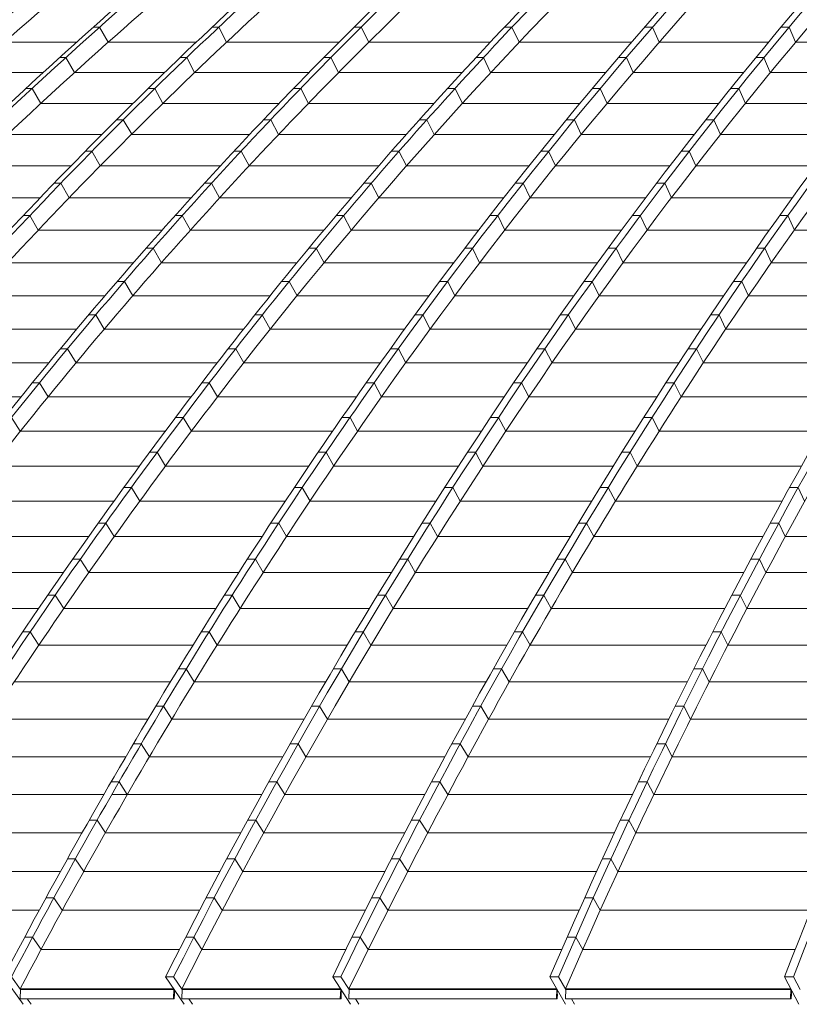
# Model space of a CAD drawing. Header units: millimetres. Extents: x 614675 to 1010864, y -150593 to -87691.
# Tile 72 of 194: x 810256 to 813678, y -108002 to -103678. Entities that reach past the tile are written whole.
import ezdxf

# ---------------------------------------------------------------- set-up
doc = ezdxf.new("R2010")
doc.units = ezdxf.units.MM
doc.header["$LTSCALE"] = 0.05
doc.layers.get('0').update_dxf_attribs({"lineweight": 0})
doc.layers.add('GLASS 2', color=8, linetype='Continuous', lineweight=0)

# ---------------------------------------------------------------- blocks, each defined once
blk = doc.blocks.new('A$C48F46CC2')
at = {"layer": 'GLASS 2', "elevation": -4196.2}
for points in [[(-15779, -9662, -0.18771), (395, -1055.3)], [(979.3, -1055.3, 0.046454), (-2258.7, -1837.6, 0.041974), (-5124, -3098.4, 0.039159), (-7807.8, -4847.9, 0.037023), (-10245.9, -7053.3, 0.035844), (-12394.5, -9662)], [(1174.4, -1055.3, 0.047374), (-1992.5, -1837.6, 0.042567), (-4795.8, -3098.4, 0.040333), (-7417.4, -4847.9, 0.038015), (-9808, -7053.3, 0.035685), (-11910.7, -9662)], [(1200.2, -1055.3, 0.047374), (-1966.7, -1837.6, 0.042567), (-4769.9, -3098.4, 0.040333), (-7391.5, -4847.9, 0.038015), (-9782.1, -7053.3, 0.035685), (-11884.9, -9662)], [(1423, -1055.3, 0.048308), (-1674.5, -1837.6, 0.043228), (-4415.4, -3098.4, 0.039953), (-6982.1, -4847.9, 0.037282), (-9315, -7053.3, 0.035508), (-11370.4, -9662)], [(1460.1, -1055.3, 0.050801), (-1463.2, -1837.6, 0.044807), (-4050.8, -3098.4, 0.041478), (-6470.7, -4847.9, 0.038141), (-8677.4, -7053.3, 0.034979), (-10618.4, -9662)], [(1594.5, -1055.3, 0.05323), (-1173.5, -1837.6, 0.046298), (-3623.6, -3098.4, 0.042138), (-5915, -4847.9, 0.038087), (-8004.4, -7053.3, 0.03439), (-9842.3, -9662)], [(1625.6, -1055.3, 0.053231), (-1142.4, -1837.6, 0.046299), (-3592.5, -3098.4, 0.042139), (-5883.8, -4847.9, 0.038087), (-7973.3, -7053.3, 0.03439), (-9811.2, -9662)], [(1768, -1055.3, 0.056039), (-835.4, -1837.6, 0.047917), (-3139.9, -3098.4, 0.042752), (-5295, -4847.9, 0.037893), (-7260.3, -7053.3, 0.033634), (-8988.9, -9662)], [(1809.8, -1055.3, 0.059928), (-588.5, -1837.6, 0.050008), (-2710.6, -3098.4, 0.042466), (-4698.3, -4847.9, 0.036488), (-6504.1, -7053.3, 0.03248), (-8095.5, -9662)], [(2087.2, -1055.3, 0.061936), (-213.7, -1837.6, 0.050937), (-2250.3, -3098.4, 0.043534), (-4155, -4847.9, 0.037088), (-5891.9, -7053.3, 0.031856), (-7419.7, -9662)], [(2122.8, -1055.3, 0.061935), (-178.1, -1837.6, 0.050937), (-2214.7, -3098.4, 0.043536), (-4119.4, -4847.9, 0.037089), (-5856.3, -7053.3, 0.031857), (-7384.1, -9662)], [(2420.5, -1055.3, 0.064033), (215.6, -1837.6, 0.051922), (-1735.3, -3098.4, 0.042903), (-3562.3, -4847.9, 0.0359), (-5222.9, -7053.3, 0.031172), (-6685.9, -9662)], [(2468.6, -1055.3, 0.069507), (492.9, -1837.6, 0.05401), (-1255.9, -3098.4, 0.043608), (-2891.4, -4847.9, 0.035415), (-4382.8, -7053.3, 0.029326), (-5694.6, -9662)], [(2640.4, -1055.3, 0.074832), (863.3, -1837.6, 0.055576), (-709.8, -3098.4, 0.043071), (-2180.9, -4847.9, 0.033892), (-3522.4, -7053.3, 0.027439), (-4702.4, -9662)], [(2679.7, -1055.3, 0.074834), (902.5, -1837.6, 0.055579), (-670.6, -3098.4, 0.04307), (-2141.7, -4847.9, 0.033892), (-3483.2, -7053.3, 0.027439), (-4663.2, -9662)], [(437.2, -1137.9, 0.039031), (-2283.5, -1837.6, 0.041973), (-5148.7, -3098.4, 0.039281), (-7831.8, -4847.9, 0.037158), (-10270.7, -7053.3, 0.035844), (-12419.3, -9662)], [(962, -1137.9, 0.0412), (-1647.6, -1837.6, 0.043228), (-4388.5, -3098.4, 0.040078), (-6954.5, -4847.9, 0.037418), (-9288.1, -7053.3, 0.035508), (-11343.4, -9662)], [(962.1, -1137.9, 0.042487), (-1492.4, -1837.6, 0.044807), (-4080, -3098.4, 0.041477), (-6499.9, -4847.9, 0.038141), (-8706.6, -7053.3, 0.034979), (-10647.6, -9662)], [(1392.3, -1137.9, 0.047911), (-802.6, -1837.6, 0.047918), (-3107.1, -3098.4, 0.042752), (-5262.2, -4847.9, 0.037893), (-7227.4, -7053.3, 0.033634), (-8956.1, -9662)], [(1391.6, -1137.9, 0.050186), (-623.3, -1837.6, 0.050008), (-2745.4, -3098.4, 0.042596), (-4732.6, -4847.9, 0.036624), (-6538.9, -7053.3, 0.03248), (-8130.3, -9662)], [(2114.3, -1137.9, 0.055235), (252, -1837.6, 0.051921), (-1699, -3098.4, 0.043033), (-3525.4, -4847.9, 0.036034), (-5186.5, -7053.3, 0.031172), (-6649.5, -9662)], [(2114, -1137.9, 0.057888), (455, -1837.6, 0.05401), (-1293.9, -3098.4, 0.043608), (-2929.4, -4847.9, 0.035414), (-4420.8, -7053.3, 0.029326), (-5732.6, -9662)], [(1832, -1203.2, 0.054713), (-164.7, -1915.5, 0.05094), (-2194.9, -3172.3, 0.043536), (-4093.5, -4916.2, 0.037089), (-5824.8, -7114.5, 0.031745), (-7348, -9714.9)], [(1301, -1252.1, 0.0479), (-575, -1915.5, 0.050007), (-2690.3, -3172.3, 0.043358), (-4668.1, -4916.2, 0.037419), (-6471.6, -7114.5, 0.032414), (-8057.9, -9714.9)], [(1968.5, -1277.7, 0.052863), (504.4, -1915.5, 0.05401), (-1238.8, -3172.3, 0.043608), (-2869.1, -4916.2, 0.035415), (-4355.7, -7114.5, 0.029237), (-5663.6, -9714.9)], [(-89.6, -1547.5, 0.020585), (-1126.3, -1915.5, 0.046298), (-3568.6, -3172.3, 0.042138), (-5852.6, -4916.2, 0.038087), (-7935.3, -7114.5, 0.034244), (-9767.8, -9714.9)], [(-1065.6, -1632.8, 0.013612), (-1948.2, -1915.5, 0.042568), (-4742.6, -3172.3, 0.040333), (-7355.8, -4916.2, 0.038016), (-9738.8, -7114.5, 0.035579), (-11835.2, -9714.9)], [(-613.2, -1626.9, 0.014968), (-1446.2, -1915.5, 0.044807), (-4025.5, -3172.3, 0.041477), (-6437.6, -4916.2, 0.038788), (-8637.3, -7114.5, 0.034841), (-10572.5, -9714.9)], [(-1775.2, -1763.1, 0.006913), (-2240.5, -1915.5, 0.041972), (-5096.5, -3172.3, 0.040001), (-7766.9, -4916.2, 0.037946), (-10201.9, -7114.5, 0.035806), (-12343.8, -9714.9)], [(645.2, -1733.5, 0.011823), (265.1, -1915.5, 0.051924), (-1679.7, -3172.3, 0.043673), (-3498.1, -4916.2, 0.036691), (-5156.1, -7114.5, 0.014988), (-5911.6, -8366.6, 0.013115), (-6615, -9714.9)], [(-785, -1914.4, 0.000061), (-787.6, -1915.5, 0.047917), (-3084.7, -3172.3, 0.042751), (-5232.8, -4916.2, 0.037892), (-7191.8, -7114.5, 0.033527), (-8915.2, -9714.9)], [(-2342.5, -2189.5, 0.03225), (-4361.4, -3172.3, 0.04069), (-6916, -4916.2, 0.038083), (-9245.4, -7114.5, 0.035317), (-11294.9, -9714.9)], [(-7382.8, -9758.8), (-8055.8, -9758.8, -0.424274), (-8057.8, -9756.7), (-8056.4, -9717)], [(-6650.6, -9758.8), (-7346.4, -9758.8, -0.428022), (-7348.4, -9756.7), (-7346.5, -9717)], [(-5701.5, -9758.8), (-6613.4, -9758.8, -0.427687), (-6615.4, -9756.7), (-6613.6, -9717)], [(-7384.4, -9757.1, 0.959558), (-7381.1, -9757.2)], [(-7383.8, -9757.1, 1.002755), (-7381.8, -9757.1)], [(-6652.3, -9757.1, 0.959558), (-6648.9, -9757.2)], [(-6651.6, -9757.1, 1.002755), (-6649.6, -9757.1)], [(-5703.2, -9757.1, 0.959558), (-5699.8, -9757.2)], [(-5702.5, -9757.1, 1.002755), (-5700.5, -9757.1)], [(-5664.4, -9756.7, 0.429754), (-5662.4, -9758.8)], [(-4675.8, -9757.1, 0.959558), (-4672.4, -9757.2)], [(-4675.1, -9757.1, 1.002755), (-4673.1, -9757.1)]]:
    blk.add_lwpolyline(points, format="xyb", dxfattribs=at)
for points in [[(-7709.4, -5490.9), (-7736.5, -5490.9)], [(-7671, -5557.1), (-7709.4, -5490.9)], [(-7185.7, -5490.9), (-7215, -5490.9)], [(-7151.7, -5557.1), (-7185.7, -5490.9)], [(-6560.8, -5490.9), (-6591.9, -5490.9)], [(-6527.4, -5557.1), (-6560.8, -5490.9)], [(-5898.8, -5490.9), (-5931.7, -5490.9)], [(-5867.4, -5557.1), (-5898.8, -5490.9)], [(-5281.7, -5490.9), (-5316.4, -5490.9)], [(-5281.7, -5490.9), (-5252.2, -5557.1)], [(-4681.9, -5490.9), (-4717.5, -5490.9)], [(-4681.9, -5490.9), (-4654.1, -5557.1)], [(-7810.3, -5557.1), (-8128.2, -5557.1)], [(-7284.9, -5557.1), (-7671, -5557.1)], [(-6658.1, -5557.1), (-7151.7, -5557.1)], [(-5994, -5557.1), (-6527.4, -5557.1)], [(-5373.6, -5557.1), (-5867.4, -5557.1)], [(-4772.5, -5557.1), (-5252.2, -5557.1)], [(-4151.4, -5557.1), (-4654.1, -5557.1)], [(-7858, -5624.7), (-7885, -5624.7)], [(-7819.4, -5690.5), (-7858, -5624.7)], [(-7326.3, -5624.7), (-7355.6, -5624.7)], [(-7291.9, -5690.5), (-7326.3, -5624.7)], [(-6694, -5624.7), (-6725.1, -5624.7)], [(-6660.1, -5690.5), (-6694, -5624.7)], [(-6024.1, -5624.7), (-6057, -5624.7)], [(-5992.3, -5690.5), (-6024.1, -5624.7)], [(-5396.7, -5624.7), (-5431.5, -5624.7)], [(-5396.7, -5624.7), (-5367.2, -5690.5)], [(-4792.6, -5624.7), (-4828.2, -5624.7)], [(-4792.6, -5624.7), (-4764.6, -5690.5)], [(-7957, -5690.5), (-8280, -5690.5)], [(-7423.8, -5690.5), (-7819.4, -5690.5)], [(-6789.7, -5690.5), (-7291.9, -5690.5)], [(-6117.7, -5690.5), (-6660.1, -5690.5)], [(-5487.3, -5690.5), (-5992.3, -5690.5)], [(-4882, -5690.5), (-5367.2, -5690.5)], [(-4256, -5690.5), (-4764.6, -5690.5)], [(-8005.7, -5760.2), (-8032.6, -5760.2)], [(-7966.8, -5825.5), (-8005.7, -5760.2)], [(-7466.1, -5760.2), (-7495.3, -5760.2)], [(-7431.3, -5825.5), (-7466.1, -5760.2)], [(-6826.3, -5760.2), (-6857.5, -5760.2)], [(-6792.1, -5825.5), (-6826.3, -5760.2)], [(-6148.6, -5760.2), (-6181.5, -5760.2)], [(-6148.6, -5760.2), (-6116.4, -5825.5)], [(-5511.1, -5760.2), (-5545.9, -5760.2)], [(-5511.1, -5760.2), (-5481.5, -5825.5)], [(-4902.8, -5760.2), (-4938.4, -5760.2)], [(-4902.8, -5760.2), (-4874.3, -5825.5)], [(-7561.8, -5825.5), (-7966.8, -5825.5)], [(-6920.4, -5825.5), (-7431.3, -5825.5)], [(-6240.7, -5825.5), (-6792.1, -5825.5)], [(-5600.3, -5825.5), (-6116.4, -5825.5)], [(-4990.7, -5825.5), (-5481.5, -5825.5)], [(-4360, -5825.5), (-4874.3, -5825.5)], [(-7604.9, -5897.4), (-7634.2, -5897.4)], [(-7604.9, -5897.4), (-7568.3, -5960.9)], [(-6957.8, -5897.4), (-6989, -5897.4)], [(-6957.8, -5897.4), (-6923.1, -5962.3)], [(-6272.3, -5897.4), (-6305.2, -5897.4)], [(-6272.3, -5897.4), (-6239.7, -5962.3)], [(-5624.9, -5897.4), (-5659.7, -5897.4)], [(-5624.9, -5897.4), (-5595.1, -5962.3)], [(-5012.2, -5897.4), (-5047.8, -5897.4)], [(-5012.2, -5897.4), (-4983.4, -5962.3)], [(-7698.9, -5962.3), (-8113.3, -5962.3)], [(-7050.3, -5962.3), (-7569.7, -5962.3)], [(-6362.9, -5962.3), (-6923.1, -5962.3)], [(-5712.7, -5962.3), (-6239.7, -5962.3)], [(-5098.8, -5962.3), (-5595.1, -5962.3)], [(-4463.3, -5962.3), (-4983.4, -5962.3)], [(-7742.6, -6036.1), (-7771.9, -6036.1)], [(-7706.9, -6100.6), (-7742.6, -6036.1)], [(-7088.3, -6036.1), (-7119.4, -6036.1)], [(-7053.1, -6100.6), (-7088.3, -6036.1)], [(-6395, -6036.1), (-6427.9, -6036.1)], [(-6395, -6036.1), (-6362, -6100.6)], [(-5737.7, -6036.1), (-5772.5, -6036.1)], [(-5737.7, -6036.1), (-5707.8, -6100.6)], [(-5120.7, -6036.1), (-5156.3, -6036.1)], [(-5120.7, -6036.1), (-5091.6, -6100.6)], [(-7835, -6100.6), (-8258.6, -6100.6)], [(-7179.1, -6100.6), (-7706.9, -6100.6)], [(-6484.1, -6100.6), (-7053.1, -6100.6)], [(-5824.2, -6100.6), (-6362, -6100.6)], [(-5206, -6100.6), (-5707.8, -6100.6)], [(-4565.9, -6100.6), (-5091.6, -6100.6)], [(-7879.3, -6176.5), (-7908.6, -6176.5)], [(-7843.1, -6240.5), (-7879.3, -6176.5)], [(-7217.7, -6176.5), (-7248.8, -6176.5)], [(-7182.2, -6240.5), (-7217.7, -6176.5)], [(-6516.9, -6176.5), (-6549.7, -6176.5)], [(-6516.9, -6176.5), (-6483.5, -6240.5)], [(-5849.8, -6176.5), (-5884.6, -6176.5)], [(-5849.8, -6176.5), (-5819.6, -6240.5)], [(-5228.4, -6176.5), (-5264, -6176.5)], [(-5228.4, -6176.5), (-5199, -6240.5)], [(-7970.1, -6240.5), (-8402.9, -6240.5)], [(-7307.1, -6240.5), (-7843.1, -6240.5)], [(-6604.5, -6240.5), (-7182.2, -6240.5)], [(-5935, -6240.5), (-6483.5, -6240.5)], [(-5312.5, -6240.5), (-5819.6, -6240.5)], [(-4667.8, -6240.5), (-5199, -6240.5)], [(-8015, -6318.5), (-8044.3, -6318.5)], [(-7978.2, -6382.1), (-8015, -6318.5)], [(-7346.3, -6318.5), (-7377.4, -6318.5)], [(-7310.3, -6382.1), (-7346.3, -6318.5)], [(-6637.8, -6318.5), (-6670.6, -6318.5)], [(-6637.8, -6318.5), (-6604, -6382.1)], [(-5961, -6318.5), (-5995.9, -6318.5)], [(-5961, -6318.5), (-5930.6, -6382.1)], [(-5335.4, -6318.5), (-5371, -6318.5)], [(-5335.4, -6318.5), (-5305.5, -6382.1)], [(-4687.4, -6318.5), (-4723.7, -6318.5)], [(-4658.9, -6382.1), (-4687.4, -6318.5)], [(-7434.1, -6382.1), (-7978.2, -6382.1)], [(-6724, -6382.1), (-7310.3, -6382.1)], [(-6045, -6382.1), (-6604, -6382.1)], [(-5418.1, -6382.1), (-5930.6, -6382.1)], [(-4768.9, -6382.1), (-5305.5, -6382.1)], [(-4014.1, -6382.1), (-4658.9, -6382.1)], [(-7473.8, -6462.2), (-7504.9, -6462.2)], [(-7437.4, -6525.3), (-7473.8, -6462.2)], [(-6757.7, -6462.2), (-6790.6, -6462.2)], [(-6757.7, -6462.2), (-6723.6, -6525.3)], [(-6071.5, -6462.2), (-6106.3, -6462.2)], [(-6071.5, -6462.2), (-6040.7, -6525.3)], [(-5441.4, -6462.2), (-5477, -6462.2)], [(-5441.4, -6462.2), (-5411.3, -6525.3)], [(-4789, -6462.2), (-4825.3, -6462.2)], [(-4760.1, -6525.3), (-4789, -6462.2)], [(-7560.1, -6525.3), (-8112.3, -6525.3)], [(-6842.5, -6525.3), (-7437.4, -6525.3)], [(-6154.2, -6525.3), (-6723.6, -6525.3)], [(-5522.9, -6525.3), (-6040.7, -6525.3)], [(-4869.3, -6525.3), (-5411.3, -6525.3)], [(-4104.2, -6525.3), (-4760.1, -6525.3)], [(-7600.3, -6607.6), (-7631.4, -6607.6)], [(-7563.5, -6670.2), (-7600.3, -6607.6)], [(-6876.7, -6607.6), (-6909.6, -6607.6)], [(-6876.7, -6607.6), (-6842.2, -6670.2)], [(-6181, -6607.6), (-6215.9, -6607.6)], [(-6181, -6607.6), (-6149.9, -6670.2)], [(-5546.6, -6607.6), (-5582.2, -6607.6)], [(-5546.6, -6607.6), (-5516.1, -6670.2)], [(-4889.7, -6607.6), (-4926, -6607.6)], [(-4860.5, -6670.2), (-4889.7, -6607.6)], [(-7685.2, -6670.2), (-8245.3, -6670.2)], [(-6960.1, -6670.2), (-7563.5, -6670.2)], [(-6262.4, -6670.2), (-6842.2, -6670.2)], [(-5626.8, -6670.2), (-6149.9, -6670.2)], [(-4968.8, -6670.2), (-5516.1, -6670.2)], [(-4193.4, -6670.2), (-4860.5, -6670.2)], [(-7725.7, -6754.5), (-7756.8, -6754.5)], [(-7688.5, -6816.7), (-7725.7, -6754.5)], [(-6994.7, -6754.5), (-7027.5, -6754.5)], [(-6994.7, -6754.5), (-6959.8, -6816.7)], [(-6289.7, -6754.5), (-6324.5, -6754.5)], [(-6289.7, -6754.5), (-6258.1, -6816.7)], [(-5650.8, -6754.5), (-5686.4, -6754.5)], [(-5650.8, -6754.5), (-5620, -6816.7)], [(-4989.6, -6754.5), (-5025.9, -6754.5)], [(-4960, -6816.7), (-4989.6, -6754.5)], [(-7809.2, -6816.7), (-8377.1, -6816.7)], [(-7076.7, -6816.7), (-7688.5, -6816.7)], [(-6369.8, -6816.7), (-6959.8, -6816.7)], [(-5729.8, -6816.7), (-6258.1, -6816.7)], [(-5067.5, -6816.7), (-5620, -6816.7)], [(-4281.8, -6816.7), (-4960, -6816.7)], [(-7850.1, -6903.1), (-7881.2, -6903.1)], [(-7812.5, -6964.8), (-7850.1, -6903.1)], [(-7111.6, -6903.1), (-7144.5, -6903.1)], [(-7111.6, -6903.1), (-7076.3, -6964.8)], [(-6397.4, -6903.1), (-6432.2, -6903.1)], [(-6397.4, -6903.1), (-6365.3, -6964.8)], [(-5754.1, -6903.1), (-5789.6, -6903.1)], [(-5754.1, -6903.1), (-5722.9, -6964.8)], [(-5088.5, -6903.1), (-5124.8, -6903.1)], [(-5058.5, -6964.8), (-5088.5, -6903.1)], [(-7932.1, -6964.8), (-8507.8, -6964.8)], [(-7192.3, -6964.8), (-7812.5, -6964.8)], [(-6476.3, -6964.8), (-7076.3, -6964.8)], [(-5831.9, -6964.8), (-6365.3, -6964.8)], [(-5165.4, -6964.8), (-5722.9, -6964.8)], [(-4369.3, -6964.8), (-5058.5, -6964.8)], [(-7973.3, -7053.3), (-8004.4, -7053.3)], [(-7973.3, -7053.3), (-7935.3, -7114.5)], [(-7227.4, -7053.3), (-7260.3, -7053.3)], [(-7227.4, -7053.3), (-7191.8, -7114.5)], [(-6504.1, -7053.3), (-6538.9, -7053.3)], [(-6504.1, -7053.3), (-6471.6, -7114.5)], [(-5856.3, -7053.3), (-5891.9, -7053.3)], [(-5856.3, -7053.3), (-5824.8, -7114.5)], [(-5186.5, -7053.3), (-5222.9, -7053.3)], [(-5186.5, -7053.3), (-5156.1, -7114.5)], [(-8054, -7114.5), (-8637.3, -7114.5)], [(-7306.9, -7114.5), (-7935.3, -7114.5)], [(-6581.8, -7114.5), (-7191.8, -7114.5)], [(-5933.1, -7114.5), (-6471.6, -7114.5)], [(-5262.3, -7114.5), (-5824.8, -7114.5)], [(-4456.1, -7114.5), (-5156.1, -7114.5)], [(-8057.1, -7265.6), (-8095.5, -7204.9)], [(-7342.3, -7204.9), (-7375.2, -7204.9)], [(-7342.3, -7204.9), (-7306.2, -7265.6)], [(-6609.8, -7204.9), (-6644.6, -7204.9)], [(-6609.8, -7204.9), (-6576.9, -7265.6)], [(-5957.7, -7204.9), (-5993.3, -7204.9)], [(-5957.7, -7204.9), (-5925.9, -7265.6)], [(-5283.6, -7204.9), (-5320, -7204.9)], [(-5252.8, -7265.6), (-5283.6, -7204.9)], [(-7420.6, -7265.6), (-8057.1, -7265.6)], [(-6686.4, -7265.6), (-7306.2, -7265.6)], [(-6033.5, -7265.6), (-6576.9, -7265.6)], [(-5358.4, -7265.6), (-5925.9, -7265.6)], [(-4542.2, -7265.6), (-5252.8, -7265.6)], [(-7456.4, -7358.1), (-7489.2, -7358.1)], [(-7456.4, -7358.1), (-7419.9, -7418.3)], [(-6714.8, -7358.1), (-6749.6, -7358.1)], [(-6714.8, -7358.1), (-6681.5, -7418.3)], [(-6058.5, -7358.1), (-6094.1, -7358.1)], [(-6058.5, -7358.1), (-6026.3, -7418.3)], [(-5380.1, -7358.1), (-5416.5, -7358.1)], [(-5348.9, -7418.3), (-5380.1, -7358.1)], [(-7533.6, -7418.3), (-8178, -7418.3)], [(-6790.4, -7418.3), (-7419.9, -7418.3)], [(-6133.3, -7418.3), (-6681.5, -7418.3)], [(-5454, -7418.3), (-6026.3, -7418.3)], [(-4627.9, -7418.3), (-5348.9, -7418.3)], [(-7569.7, -7512.8), (-7602.5, -7512.8)], [(-7569.7, -7512.8), (-7532.8, -7572.5)], [(-6819.1, -7512.8), (-6853.9, -7512.8)], [(-6819.1, -7512.8), (-6785.4, -7572.5)], [(-6158.6, -7512.8), (-6194.2, -7512.8)], [(-6158.6, -7512.8), (-6126.1, -7572.5)], [(-5475.9, -7512.8), (-5512.3, -7512.8)], [(-5444.4, -7572.5), (-5475.9, -7512.8)], [(-4642.2, -7512.8), (-4680.2, -7512.8)], [(-4642.2, -7512.8), (-4614.2, -7572.5)], [(-7645.7, -7572.5), (-8298, -7572.5)], [(-6893.6, -7572.5), (-7532.8, -7572.5)], [(-6232.4, -7572.5), (-6785.4, -7572.5)], [(-5548.9, -7572.5), (-6126.1, -7572.5)], [(-4713, -7572.5), (-5444.4, -7572.5)], [(-7682.1, -7669.1), (-7715, -7669.1)], [(-7682.1, -7669.1), (-7644.9, -7728.3)], [(-6922.6, -7669.1), (-6957.4, -7669.1)], [(-6922.6, -7669.1), (-6888.6, -7728.3)], [(-6258, -7669.1), (-6293.6, -7669.1)], [(-6258, -7669.1), (-6225.1, -7728.3)], [(-5571.1, -7669.1), (-5607.5, -7669.1)], [(-5539.2, -7728.3), (-5571.1, -7669.1)], [(-4727.5, -7669.1), (-4765.5, -7669.1)], [(-4727.5, -7669.1), (-4699.3, -7728.3)], [(-7757.1, -7728.3), (-8417.2, -7728.3)], [(-6996.2, -7728.3), (-7644.9, -7728.3)], [(-6330.8, -7728.3), (-6888.6, -7728.3)], [(-5643.1, -7728.3), (-6225.1, -7728.3)], [(-4797.5, -7728.3), (-5539.2, -7728.3)], [(-3861.2, -7728.3), (-4699.3, -7728.3)], [(-7793.7, -7826.9), (-7826.5, -7826.9)], [(-7793.7, -7826.9), (-7756.1, -7885.6)], [(-7025.3, -7826.9), (-7060.1, -7826.9)], [(-7025.3, -7826.9), (-6991, -7885.6)], [(-6356.6, -7826.9), (-6392.2, -7826.9)], [(-6356.6, -7826.9), (-6323.4, -7885.6)], [(-5665.6, -7826.9), (-5701.9, -7826.9)], [(-5633.4, -7885.6), (-5665.6, -7826.9)], [(-4812.2, -7826.9), (-4850.2, -7826.9)], [(-4812.2, -7826.9), (-4783.7, -7885.6)], [(-7867.6, -7885.6), (-8535.4, -7885.6)], [(-7097.9, -7885.6), (-7756.1, -7885.6)], [(-6428.5, -7885.6), (-6991, -7885.6)], [(-5736.7, -7885.6), (-6323.4, -7885.6)], [(-4881.4, -7885.6), (-5633.4, -7885.6)], [(-3936.7, -7885.6), (-4783.7, -7885.6)], [(-7904.4, -7986.2), (-7937.2, -7986.2)], [(-7904.4, -7986.2), (-7866.5, -8044.4)], [(-7127.2, -7986.2), (-7162, -7986.2)], [(-7127.2, -7986.2), (-7092.6, -8044.4)], [(-6454.5, -7986.2), (-6490.1, -7986.2)], [(-6454.5, -7986.2), (-6421, -8044.4)], [(-5759.3, -7986.2), (-5795.7, -7986.2)], [(-5726.9, -8044.4), (-5759.3, -7986.2)], [(-4896.3, -7986.2), (-4934.3, -7986.2)], [(-4896.3, -7986.2), (-4867.5, -8044.4)], [(-7977.2, -8044.4), (-8652.7, -8044.4)], [(-7198.8, -8044.4), (-7866.5, -8044.4)], [(-6525.4, -8044.4), (-7092.6, -8044.4)], [(-5829.5, -8044.4), (-6421, -8044.4)], [(-4964.6, -8044.4), (-5726.9, -8044.4)], [(-4011.6, -8044.4), (-4867.5, -8044.4)], [(-8014.1, -8147.1), (-8047, -8147.1)], [(-8014.1, -8147.1), (-7975.9, -8204.8)], [(-7228.3, -8147.1), (-7263.1, -8147.1)], [(-7228.3, -8147.1), (-7193.3, -8204.8)], [(-6551.5, -8147.1), (-6587.1, -8147.1)], [(-6551.5, -8147.1), (-6517.7, -8204.8)], [(-5852.2, -8147.1), (-5888.6, -8147.1)], [(-5819.6, -8204.8), (-5852.2, -8147.1)], [(-4979.7, -8147.1), (-5017.6, -8147.1)], [(-4979.7, -8147.1), (-4950.6, -8204.8)], [(-7298.9, -8204.8), (-7975.9, -8204.8)], [(-6621.5, -8204.8), (-7193.3, -8204.8)], [(-5921.5, -8204.8), (-6517.7, -8204.8)], [(-5047.2, -8204.8), (-5819.6, -8204.8)], [(-4085.9, -8204.8), (-4950.6, -8204.8)], [(-7328.5, -8309.4), (-7363.3, -8309.4)], [(-7328.5, -8309.4), (-7293.3, -8366.6)], [(-6647.7, -8309.4), (-6683.3, -8309.4)], [(-6647.7, -8309.4), (-6613.7, -8366.6)], [(-5944.4, -8309.4), (-5980.7, -8309.4)], [(-5944.4, -8309.4), (-5911.6, -8366.6)], [(-5062.3, -8309.4), (-5100.3, -8309.4)], [(-5062.3, -8309.4), (-5033, -8366.6)], [(-7398.1, -8366.6), (-8084.3, -8366.6)], [(-6716.8, -8366.6), (-7293.3, -8366.6)], [(-6012.8, -8366.6), (-6613.7, -8366.6)], [(-5129, -8366.6), (-5911.6, -8366.6)], [(-4159.6, -8366.6), (-5033, -8366.6)], [(-7427.9, -8473.4), (-7462.7, -8473.4)], [(-7427.9, -8473.4), (-7392.3, -8530.1)], [(-6743.1, -8473.4), (-6778.7, -8473.4)], [(-6743.1, -8473.4), (-6708.8, -8530.1)], [(-6035.8, -8473.4), (-6072.1, -8473.4)], [(-6001.7, -8530.1), (-6035.8, -8473.4)], [(-5144.3, -8473.4), (-5182.3, -8473.4)], [(-5144.3, -8473.4), (-5114.8, -8530.1)], [(-7496.6, -8530.1), (-8191.9, -8530.1)], [(-6811.3, -8530.1), (-7392.3, -8530.1)], [(-6103.3, -8530.1), (-6708.8, -8530.1)], [(-5210.3, -8530.1), (-6001.7, -8530.1)], [(-4232.6, -8530.1), (-5114.8, -8530.1)], [(-7526.3, -8638.9), (-7561.1, -8638.9)], [(-7526.3, -8638.9), (-7490.4, -8695)], [(-6837.7, -8638.9), (-6873.3, -8638.9)], [(-6837.7, -8638.9), (-6803, -8695)], [(-6126.3, -8638.9), (-6162.7, -8638.9)], [(-6091.3, -8695), (-6126.3, -8638.9)], [(-5225.5, -8638.9), (-5263.5, -8638.9)], [(-5225.5, -8638.9), (-5195.8, -8695)], [(-7594.1, -8695), (-8298.5, -8695)], [(-6904.9, -8695), (-7490.4, -8695)], [(-6193, -8695), (-6803, -8695)], [(-5290.7, -8695), (-6091.3, -8695)], [(-4305, -8695), (-5195.8, -8695)], [(-7623.8, -8805.9), (-7658.6, -8805.9)], [(-7623.8, -8805.9), (-7587.6, -8861.5)], [(-6931.2, -8805.9), (-6966.8, -8805.9)], [(-6931.2, -8805.9), (-6896.3, -8861.5)], [(-6215.9, -8805.9), (-6252.3, -8805.9)], [(-6180.2, -8861.5), (-6215.9, -8805.9)], [(-5305.9, -8805.9), (-5343.9, -8805.9)], [(-5305.9, -8805.9), (-5275.9, -8861.5)], [(-7690.6, -8861.5), (-8404.1, -8861.5)], [(-6997.6, -8861.5), (-7655.9, -8861.5)], [(-6281.8, -8861.5), (-6896.3, -8861.5)], [(-5370.3, -8861.5), (-6180.2, -8861.5)], [(-4376.6, -8861.5), (-5275.9, -8861.5)], [(-7720.3, -8974.3), (-7755.1, -8974.3)], [(-7720.3, -8974.3), (-7683.8, -9029.3)], [(-7023.9, -8974.3), (-7059.5, -8974.3)], [(-7023.9, -8974.3), (-6988.7, -9029.3)], [(-6304.6, -8974.3), (-6341, -8974.3)], [(-6268.6, -9029.3), (-6304.6, -8974.3)], [(-5385.4, -8974.3), (-5423.4, -8974.3)], [(-5385.4, -8974.3), (-5355.3, -9029.3)], [(-7786.2, -9029.3), (-8508.6, -9029.3)], [(-7089.3, -9029.3), (-7683.8, -9029.3)], [(-6369.6, -9029.3), (-6988.7, -9029.3)], [(-5449.1, -9029.3), (-6268.6, -9029.3)], [(-4447.5, -9029.3), (-5355.3, -9029.3)], [(-7815.7, -9144.1), (-7850.5, -9144.1)], [(-7815.7, -9144.1), (-7778.9, -9198.6)], [(-7115.5, -9144.1), (-7151.1, -9144.1)], [(-7115.5, -9144.1), (-7080.1, -9198.6)], [(-6392.4, -9144.1), (-6428.8, -9144.1)], [(-6356.2, -9198.6), (-6392.4, -9144.1)], [(-5464.1, -9144.1), (-5502.1, -9144.1)], [(-5464.1, -9144.1), (-5433.7, -9198.6)], [(-7880.7, -9198.6), (-8612, -9198.6)], [(-7180.1, -9198.6), (-7778.9, -9198.6)], [(-6456.5, -9198.6), (-7080.1, -9198.6)], [(-5527, -9198.6), (-6356.2, -9198.6)], [(-4517.6, -9198.6), (-5433.7, -9198.6)], [(-7910.1, -9315.3), (-7944.9, -9315.3)], [(-7910.1, -9315.3), (-7873, -9369.3)], [(-7206.1, -9315.3), (-7241.7, -9315.3)], [(-7206.1, -9315.3), (-7170.4, -9369.3)], [(-6479.1, -9315.3), (-6515.5, -9315.3)], [(-6443.2, -9369.3), (-6479.1, -9315.3)], [(-5541.9, -9315.3), (-5579.9, -9315.3)], [(-5541.9, -9315.3), (-5511.3, -9369.3)], [(-7974.2, -9369.3), (-8714.2, -9369.3)], [(-7269.8, -9369.3), (-7873, -9369.3)], [(-6542.5, -9369.3), (-7170.4, -9369.3)], [(-5604, -9369.3), (-6443.2, -9369.3)], [(-4586.9, -9369.3), (-5511.3, -9369.3)], [(-8003.4, -9488), (-8038.2, -9488)], [(-8003.4, -9488), (-7966, -9541.4)], [(-7295.6, -9488), (-7331.2, -9488)], [(-7295.6, -9488), (-7259.7, -9541.4)], [(-6564.9, -9488), (-6601.2, -9488)], [(-6529.5, -9541.4), (-6564.9, -9488)], [(-5618.7, -9488), (-5656.7, -9488)], [(-5618.7, -9488), (-5587.9, -9541.4)], [(-7358.5, -9541.4), (-7966, -9541.4)], [(-6627.4, -9541.4), (-7259.7, -9541.4)], [(-5680.2, -9541.4), (-6529.5, -9541.4)], [(-4655.3, -9541.4), (-5587.9, -9541.4)], [(-8130.3, -9662), (-8044.7, -9782.3)], [(-8095.5, -9662), (-8056.4, -9717)], [(-7384.1, -9662), (-7419.7, -9662)], [(-7419.7, -9662), (-7337.5, -9782.3)], [(-7384.1, -9662), (-7346.5, -9717)], [(-6649.5, -9662), (-6685.9, -9662)], [(-6685.9, -9662), (-6607.2, -9782.3)], [(-6649.5, -9662), (-6613.6, -9717)], [(-5694.6, -9662), (-5732.6, -9662)], [(-5732.6, -9662), (-5663.1, -9782.3)], [(-5694.6, -9662), (-5662.3, -9717)], [(-4663.2, -9662), (-4702.4, -9662)], [(-4702.4, -9662), (-4639, -9782.3)], [(-4663.2, -9662), (-4634.2, -9717)], [(-7383.6, -9714.9), (-8057.9, -9714.9)], [(-7383.6, -9714.9), (-8057.9, -9714.9)], [(-7382.7, -9716.2), (-8057, -9716.2)], [(-8056, -9716.2), (-8056.4, -9717)], [(-7382.8, -9717), (-8056.4, -9717)], [(-7382.8, -9717), (-7384.4, -9757.1)], [(-7382.1, -9717), (-7383.8, -9757.1)], [(-7381.5, -9718), (-7383.1, -9757.1)], [(-7382.7, -9716.2), (-7382.8, -9717)], [(-7380.8, -9718.8), (-7382.4, -9757.1)], [(-6651.3, -9714.9), (-7348, -9714.9)], [(-6651.3, -9714.9), (-7348, -9714.9)], [(-6650.5, -9716.2), (-7347.1, -9716.2)], [(-7346.5, -9717), (-7346.1, -9716.2)], [(-6650.6, -9717), (-7346.5, -9717)], [(-6650.6, -9717), (-6652.3, -9757.1)], [(-6649.9, -9717), (-6651.6, -9757.1)], [(-6649.3, -9718), (-6650.9, -9757.1)], [(-6650.5, -9716.2), (-6650.6, -9717)], [(-6648.7, -9718.9), (-6650.3, -9757.1)], [(-5702.1, -9714.9), (-6615, -9714.9)], [(-5702.1, -9714.9), (-6615, -9714.9)], [(-5701.3, -9716.2), (-6614.1, -9716.2)], [(-6613.6, -9717), (-6613.2, -9716.2)], [(-5701.5, -9717), (-6613.6, -9717)], [(-5701.5, -9717), (-5703.2, -9757.1)], [(-5700.8, -9717), (-5702.5, -9757.1)], [(-5700.2, -9718.1), (-5701.8, -9757.1)], [(-5701.3, -9716.2), (-5701.5, -9717)], [(-5699.6, -9719.2), (-5701.2, -9757.1)], [(-5664.4, -9756.7), (-5662.3, -9717)], [(-4674.6, -9714.9), (-5663.6, -9714.9)], [(-4674.6, -9714.9), (-5663.6, -9714.9)], [(-4673.9, -9716.2), (-5662.8, -9716.2)], [(-5662.3, -9717), (-5662, -9716.2)], [(-4674.1, -9717), (-5662.3, -9717)], [(-4674.1, -9717), (-4675.8, -9757.1)], [(-4673.4, -9717), (-4675.1, -9757.1)], [(-4672.8, -9718.2), (-4674.4, -9757.1)], [(-4673.8, -9716.2), (-4674.1, -9717)], [(-4672.2, -9719.3), (-4673.7, -9757.1)], [(-8026.7, -9758.8), (-8009.9, -9782.3)], [(-7382.4, -9757.1), (-7383.8, -9757.1)], [(-7381, -9737.6), (-7381.8, -9757.2)], [(-7380.3, -9737.6), (-7381.6, -9737.6)], [(-7380.3, -9737.6), (-7381.1, -9757.2)], [(-7318, -9758.8), (-7301.9, -9782.3)], [(-6650.3, -9757.1), (-6651.6, -9757.1)], [(-6648.8, -9737.6), (-6649.6, -9757.2)], [(-6648.1, -9737.6), (-6649.4, -9737.6)], [(-6648.1, -9737.6), (-6648.9, -9757.2)], [(-6586.2, -9758.8), (-6570.8, -9782.3)], [(-5701.2, -9757.1), (-5702.5, -9757.1)], [(-5699.7, -9737.6), (-5700.5, -9757.2)], [(-5699, -9737.6), (-5700.4, -9737.6)], [(-5699, -9737.6), (-5699.8, -9757.2)], [(-4674.1, -9758.8), (-5662.4, -9758.8)], [(-5637.8, -9758.8), (-5624, -9782.3)], [(-4673.7, -9757.1), (-4675.1, -9757.1)], [(-4672.3, -9737.6), (-4673.1, -9757.2)], [(-4671.6, -9737.6), (-4672.9, -9737.6)], [(-4671.6, -9737.6), (-4672.4, -9757.2)]]:
    blk.add_lwpolyline(points, dxfattribs=at)

msp = doc.modelspace()

# ---------------------------------------------------------------- block references
at = {"color": 5}
msp.add_blockref('A$C48F46CC2', (818315.4, -98219.4, 29629.7), dxfattribs=at)

doc.saveas('drawing.dxf')
